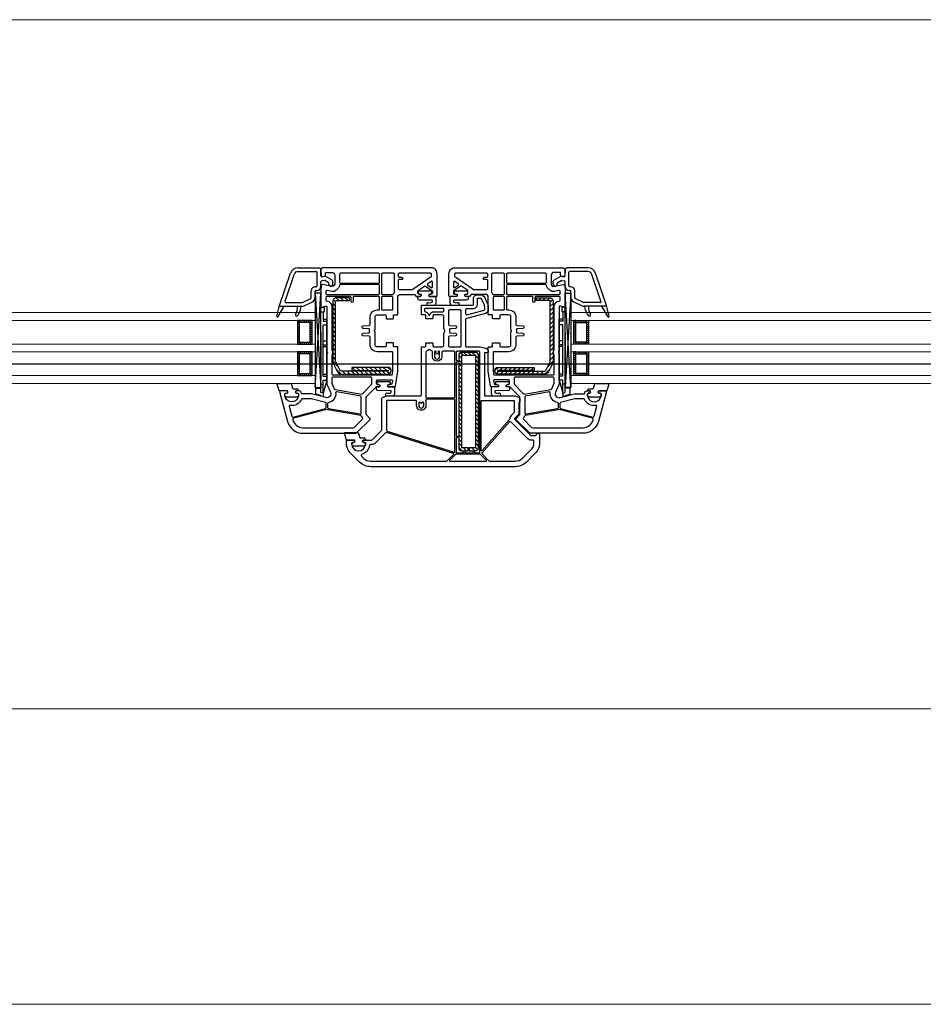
# Model space of a CAD drawing. Header units: millimetres. Extents: x 53645 to 137188, y 78097 to 135542.
# Tile 239 of 256: x 115754 to 116213, y 122496 to 122996. Entities that reach past the tile are written whole.
import ezdxf

# ---------------------------------------------------------------- set-up
doc = ezdxf.new("R2010")
doc.units = ezdxf.units.MM
doc.linetypes.add('CONTI', pattern=[0])
doc.linetypes.add('GOST2.303 5', pattern=[24, 20, -1.5, 1, -1.5])
for name, color, linetype in [('axis_dim', 40, 'CONTI'), ('GASKET', 5, 'Continuous'), ('PVC', 7, 'Continuous'), ('STEEL', 5, 'Continuous')]:
    doc.layers.add(name, color=color, linetype=linetype)
doc.layers.add('doors_windows', color=4, linetype='Continuous', lineweight=5)
doc.layers.add('stair1', color=7, linetype='Continuous', lineweight=15)

# ---------------------------------------------------------------- blocks, each defined once
blk = doc.blocks.new('*U35')
at = {"color": 1, "linetype": 'Continuous'}
for p, q in [((641, -44.14), (638.44, -44.82)), ((638.44, -44.82), (638.44, -47.87)), ((642.2, -43.52), (641, -43.85)), ((641, -43.85), (641, -44.14)), ((642.2, -45.39), (642.2, -43.52)), ((763.8, -45.39), (763.8, -43.52)), ((763.8, -43.52), (765, -43.85)), ((765, -43.85), (765, -44.14)), ((765, -44.14), (767.56, -44.82)), ((767.56, -44.82), (767.56, -47.87)), ((638.44, -47.87), (641, -47.87)), ((642.2, -45.37), (641, -45.65)), ((641, -45.65), (641, -88.61)), ((641, -49.97), (642.2, -49.97)), ((644, -51.97), (642.2, -45.37)), ((642.2, -45.37), (642.2, -51.97)), ((642.2, -45.65), (642.2, -51.97)), ((762, -51.97), (763.8, -45.37)), ((763.8, -45.37), (765, -45.65)), ((763.8, -45.37), (763.8, -51.97)), ((763.8, -45.65), (763.8, -51.97)), ((765, -49.97), (763.8, -49.97)), ((765, -45.65), (765, -88.61)), ((767.56, -47.87), (765, -47.87)), ((641, -76.2), (641, -52)), ((642.2, -51.97), (644, -51.97)), ((642.2, -53.97), (642.2, -79.97)), ((642.2, -53.97), (644, -53.97)), ((642.2, -53.97), (642.2, -54.57)), ((642.2, -54.97), (644, -54.97)), ((644, -51.97), (644, -82.97)), ((763.8, -51.97), (762, -51.97)), ((762, -51.97), (762, -82.97)), ((763.8, -53.97), (762, -53.97)), ((763.8, -54.97), (762, -54.97)), ((763.8, -53.97), (763.8, -54.57)), ((763.8, -53.97), (763.8, -79.97)), ((765, -76.2), (765, -52)), ((642.2, -68.97), (644, -68.97)), ((642.2, -69.97), (644, -69.97)), ((763.8, -68.97), (762, -68.97)), ((763.8, -69.97), (762, -69.97)), ((642.2, -71.97), (644, -71.97)), ((763.8, -71.97), (762, -71.97)), ((642.2, -79.97), (644, -79.97)), ((763.8, -79.97), (762, -79.97)), ((642.2, -86.67), (642.2, -81.97)), ((642.2, -81.97), (644, -81.97)), ((642.2, -82.97), (644, -82.97)), ((763.8, -81.97), (762, -81.97)), ((763.8, -82.97), (762, -82.97)), ((763.8, -86.67), (763.8, -81.97)), ((641, -86.67), (642.7, -86.67)), ((641, -88.61), (642.7, -89.07)), ((642.7, -89.07), (642.7, -86.67)), ((765, -86.67), (763.3, -86.67)), ((763.3, -89.07), (763.3, -86.67)), ((765, -88.61), (763.3, -89.07))]:
    blk.add_line(p, q, dxfattribs=at)
at = {"color": 1, "linetype": 'Continuous', "lineweight": -3}
for p, q in [((638.02, -48.17), (641.01, -96.18)), ((638.02, -96.18), (641.01, -48.17)), ((767.98, -48.17), (764.99, -96.18)), ((767.98, -96.18), (764.99, -48.17))]:
    blk.add_line(p, q, dxfattribs=at)
at = {"color": 5}
for p, q in [((630.04, -55.28), (630.04, -54.28)), ((630.54, -55.28), (630.54, -54.28)), ((631.54, -55.28), (631.54, -54.28)), ((632.54, -55.28), (632.54, -54.28)), ((633.54, -55.28), (633.54, -54.28)), ((634.54, -55.28), (634.54, -54.28)), ((635.54, -55.28), (635.54, -54.28)), ((770.48, -55.28), (770.48, -54.28)), ((771.48, -55.28), (771.48, -54.28)), ((772.48, -55.28), (772.48, -54.28)), ((773.48, -55.28), (773.48, -54.28)), ((774.48, -55.28), (774.48, -54.28)), ((775.48, -55.28), (775.48, -54.28)), ((775.98, -55.28), (775.98, -54.28)), ((630.04, -55.28), (629.04, -55.28)), ((630.04, -56.28), (629.04, -56.28)), ((630.04, -57.28), (629.04, -57.28)), ((630.04, -58.28), (629.04, -58.28)), ((630.04, -59.28), (629.04, -59.28)), ((635.54, -55.28), (636.54, -55.28)), ((635.54, -56.28), (636.54, -56.28)), ((635.54, -57.28), (636.54, -57.28)), ((635.54, -58.28), (636.54, -58.28)), ((635.54, -59.28), (636.54, -59.28)), ((770.48, -55.28), (769.48, -55.28)), ((770.48, -56.28), (769.48, -56.28)), ((770.48, -57.28), (769.48, -57.28)), ((770.48, -58.28), (769.48, -58.28)), ((770.48, -59.28), (769.48, -59.28)), ((775.98, -55.28), (776.98, -55.28)), ((775.98, -56.28), (776.98, -56.28)), ((775.98, -57.28), (776.98, -57.28)), ((775.98, -58.28), (776.98, -58.28)), ((775.98, -59.28), (776.98, -59.28)), ((630.04, -60.28), (629.04, -60.28)), ((630.04, -61.28), (629.04, -61.28)), ((630.04, -62.28), (629.04, -62.28)), ((630.04, -63.28), (629.04, -63.28)), ((630.04, -64.28), (629.04, -64.28)), ((635.54, -60.28), (636.54, -60.28)), ((635.54, -61.28), (636.54, -61.28)), ((635.54, -62.28), (636.54, -62.28)), ((635.54, -63.28), (636.54, -63.28)), ((635.54, -64.28), (636.54, -64.28)), ((770.48, -60.28), (769.48, -60.28)), ((770.48, -61.28), (769.48, -61.28)), ((770.48, -62.28), (769.48, -62.28)), ((770.48, -63.28), (769.48, -63.28)), ((770.48, -64.28), (769.48, -64.28)), ((775.98, -60.28), (776.98, -60.28)), ((775.98, -61.28), (776.98, -61.28)), ((775.98, -62.28), (776.98, -62.28)), ((775.98, -63.28), (776.98, -63.28)), ((775.98, -64.28), (776.98, -64.28)), ((630.04, -65.28), (629.04, -65.28)), ((630.04, -65.28), (629.04, -65.28)), ((630.04, -66.28), (629.04, -66.28)), ((630.04, -65.28), (630.04, -66.28)), ((630.54, -66.28), (630.54, -65.28)), ((631.54, -66.28), (631.54, -65.28)), ((632.54, -66.28), (632.54, -65.28)), ((633.54, -66.28), (633.54, -65.28)), ((634.54, -66.28), (634.54, -65.28)), ((635.54, -65.28), (636.54, -65.28)), ((635.54, -65.28), (636.54, -65.28)), ((635.54, -65.28), (635.54, -66.28)), ((635.54, -66.28), (636.54, -66.28)), ((770.48, -65.28), (769.48, -65.28)), ((770.48, -65.28), (769.48, -65.28)), ((770.48, -66.28), (769.48, -66.28)), ((770.48, -65.28), (770.48, -66.28)), ((771.48, -66.28), (771.48, -65.28)), ((772.48, -66.28), (772.48, -65.28)), ((773.48, -66.28), (773.48, -65.28)), ((774.48, -66.28), (774.48, -65.28)), ((775.48, -66.28), (775.48, -65.28)), ((775.98, -65.28), (776.98, -65.28)), ((775.98, -65.28), (776.98, -65.28)), ((775.98, -65.28), (775.98, -66.28)), ((775.98, -66.28), (776.98, -66.28)), ((630.04, -71.28), (629.04, -71.28)), ((630.04, -72.28), (629.04, -72.28)), ((630.04, -73.28), (629.04, -73.28)), ((630.04, -74.28), (629.04, -74.28)), ((630.04, -71.28), (630.04, -70.28)), ((630.54, -71.28), (630.54, -70.28)), ((631.54, -71.28), (631.54, -70.28)), ((632.54, -71.28), (632.54, -70.28)), ((633.54, -71.28), (633.54, -70.28)), ((634.54, -71.28), (634.54, -70.28)), ((635.54, -71.28), (635.54, -70.28)), ((635.54, -71.28), (636.54, -71.28)), ((635.54, -72.28), (636.54, -72.28)), ((635.54, -73.28), (636.54, -73.28)), ((635.54, -74.28), (636.54, -74.28)), ((770.48, -71.28), (769.48, -71.28)), ((770.48, -72.28), (769.48, -72.28)), ((770.48, -73.28), (769.48, -73.28)), ((770.48, -74.28), (769.48, -74.28)), ((770.48, -71.28), (770.48, -70.28)), ((771.48, -71.28), (771.48, -70.28)), ((772.48, -71.28), (772.48, -70.28)), ((773.48, -71.28), (773.48, -70.28)), ((774.48, -71.28), (774.48, -70.28)), ((775.48, -71.28), (775.48, -70.28)), ((775.98, -71.28), (775.98, -70.28)), ((775.98, -71.28), (776.98, -71.28)), ((775.98, -72.28), (776.98, -72.28)), ((775.98, -73.28), (776.98, -73.28)), ((775.98, -74.28), (776.98, -74.28)), ((630.04, -75.28), (629.04, -75.28)), ((630.04, -76.28), (629.04, -76.28)), ((630.04, -77.28), (629.04, -77.28)), ((630.04, -78.28), (629.04, -78.28)), ((630.04, -79.28), (629.04, -79.28)), ((635.54, -75.28), (636.54, -75.28)), ((635.54, -76.28), (636.54, -76.28)), ((635.54, -77.28), (636.54, -77.28)), ((635.54, -78.28), (636.54, -78.28)), ((635.54, -79.28), (636.54, -79.28)), ((770.48, -75.28), (769.48, -75.28)), ((770.48, -76.28), (769.48, -76.28)), ((770.48, -77.28), (769.48, -77.28)), ((770.48, -78.28), (769.48, -78.28)), ((770.48, -79.28), (769.48, -79.28)), ((775.98, -75.28), (776.98, -75.28)), ((775.98, -76.28), (776.98, -76.28)), ((775.98, -77.28), (776.98, -77.28)), ((775.98, -78.28), (776.98, -78.28)), ((775.98, -79.28), (776.98, -79.28)), ((630.04, -80.28), (629.04, -80.28)), ((630.04, -81.28), (629.04, -81.28)), ((630.04, -81.28), (629.04, -81.28)), ((630.04, -82.28), (629.04, -82.28)), ((630.04, -81.28), (630.04, -82.28)), ((630.54, -82.28), (630.54, -81.28)), ((631.54, -82.28), (631.54, -81.28)), ((632.54, -82.28), (632.54, -81.28)), ((633.54, -82.28), (633.54, -81.28)), ((634.54, -82.28), (634.54, -81.28)), ((635.54, -80.28), (636.54, -80.28)), ((635.54, -81.28), (636.54, -81.28)), ((635.54, -81.28), (636.54, -81.28)), ((635.54, -81.28), (635.54, -82.28)), ((635.54, -82.28), (636.54, -82.28)), ((770.48, -80.28), (769.48, -80.28)), ((770.48, -81.28), (769.48, -81.28)), ((770.48, -81.28), (769.48, -81.28)), ((770.48, -82.28), (769.48, -82.28)), ((770.48, -81.28), (770.48, -82.28)), ((771.48, -82.28), (771.48, -81.28)), ((772.48, -82.28), (772.48, -81.28)), ((773.48, -82.28), (773.48, -81.28)), ((774.48, -82.28), (774.48, -81.28)), ((775.48, -82.28), (775.48, -81.28)), ((775.98, -80.28), (776.98, -80.28)), ((775.98, -81.28), (776.98, -81.28)), ((775.98, -81.28), (776.98, -81.28)), ((775.98, -81.28), (775.98, -82.28)), ((775.98, -82.28), (776.98, -82.28))]:
    blk.add_line(p, q, dxfattribs=at)
at = {"color": 1, "linetype": 'Continuous', "lineweight": -3}
for points in [[(638.02, -50.18), (638.02, -48.17), (641.01, -48.17), (641.01, -96.18), (638.02, -96.18)], [(767.98, -50.18), (767.98, -48.17), (764.99, -48.17), (764.99, -96.18), (767.98, -96.18)]]:
    blk.add_lwpolyline(points, close=True, dxfattribs=at)
at = {"color": 5}
for points in [[(636.54, -66.28), (629.04, -66.28), (629.04, -54.28), (636.54, -54.28)], [(769.48, -66.28), (776.98, -66.28), (776.98, -54.28), (769.48, -54.28)], [(635.54, -65.28), (630.04, -65.28), (630.04, -55.28), (635.54, -55.28)], [(770.48, -65.28), (775.98, -65.28), (775.98, -55.28), (770.48, -55.28)], [(636.54, -82.28), (629.04, -82.28), (629.04, -70.28), (636.54, -70.28)], [(635.54, -81.28), (630.04, -81.28), (630.04, -71.28), (635.54, -71.28)], [(769.48, -82.28), (776.98, -82.28), (776.98, -70.28), (769.48, -70.28)], [(770.48, -81.28), (775.98, -81.28), (775.98, -71.28), (770.48, -71.28)]]:
    blk.add_lwpolyline(points, close=True, dxfattribs=at)
at = {"layer": 'doors_windows', "color": 5}
for points in [[(100, -50.28), (638.02, -50.28), (638.02, -54.28), (100, -54.28)], [(768, -50.28), (1900.04, -50.28), (1900.04, -54.28), (768, -54.28)], [(100, -66.28), (638.02, -66.28), (638.02, -70.28), (100, -70.28)], [(768, -66.28), (1900.04, -66.28), (1900.04, -70.28), (768, -70.28)], [(100, -82.28), (638.02, -82.28), (638.02, -86.28), (100, -86.28)], [(768, -82.28), (1900.04, -82.28), (1900.04, -86.28), (768, -86.28)]]:
    blk.add_lwpolyline(points, close=True, dxfattribs=at)
at = {"layer": 'GASKET'}
for p, q in [((618.57, -84.5), (620.01, -89.88)), ((619.3, -84.2), (622.3, -89.5)), ((786.69, -84.2), (783.7, -89.5)), ((787.43, -84.5), (785.99, -89.88)), ((630.55, -87.48), (630.91, -89.5)), ((775.45, -87.48), (775.09, -89.5))]:
    blk.add_line(p, q, dxfattribs=at)
at = {"layer": 'GASKET', "color": 5, "linetype": 'Continuous'}
for points in [[(743.14, -22.66, -0.414214), (742.44, -21.96), (742.44, -21.86, -0.414214), (742.74, -21.56), (743.59, -21.56), (743.76, -21.26, 0.57735), (743.24, -20.36), (742.79, -20.36, -0.414214), (742.29, -19.86), (742.29, -19.56, -0.020024), (742.3, -19.28, -0.390947), (743.3, -18.36), (748.28, -18.36, -0.390947), (749.28, -19.28), (749.29, -19.56), (749.29, -19.86, -0.414214), (748.79, -20.36), (748.34, -20.36, 0.57735), (747.82, -21.26), (748, -21.56), (752.04, -21.56), (753.06, -24.95, -0.502334), (752.77, -25.33), (746.01, -25.33), (745.28, -22.9, 0.349418), (744.98, -22.66)], [(626.91, -47.61, 0.349418), (626.62, -47.85), (625.89, -50.28), (619.13, -50.28, -0.502334), (618.84, -49.9), (619.86, -46.51), (623.9, -46.51), (624.08, -46.21, 0.57735), (623.56, -45.31), (623.11, -45.31, -0.414214), (622.61, -44.81), (622.61, -44.51), (622.62, -44.23, -0.390947), (623.62, -43.31), (628.6, -43.31, -0.390947), (629.6, -44.23, -0.020024), (629.61, -44.51), (629.61, -44.81, -0.414214), (629.11, -45.31), (628.66, -45.31, 0.57735), (628.14, -46.21), (628.31, -46.51), (629.16, -46.51, -0.414214), (629.46, -46.81), (629.46, -46.91, -0.414214), (628.76, -47.61)], [(675.43, -49.68, -0.57735), (674.91, -48.78), (675.08, -48.48), (678.22, -48.48, 0.414214), (678.52, -48.18), (678.52, -45.19, 0.414214), (677.32, -43.99), (674.23, -43.99, 1.241435), (674.68, -45.16, -0.169782), (674.87, -45.11), (675.84, -45.19, -0.363714), (676.56, -45.92), (676.59, -46.24, -0.433601), (676.2, -46.68), (669.99, -46.81, 0.407864), (669.01, -47.81), (669.01, -48.28, 0.414214), (669.21, -48.48), (670.67, -48.48), (670.85, -48.78, -0.57735), (670.33, -49.68), (669.88, -49.68, 0.414214), (669.38, -50.18, 0.054959), (669.46, -50.94, 0.351258), (669.66, -51.1), (676.1, -51.1, 0.351258), (676.29, -50.94, 0.054959), (676.38, -50.18, 0.414214), (675.88, -49.68)], [(730.12, -49.68, 0.414214), (729.62, -50.18, 0.054959), (729.71, -50.94, 0.351258), (729.9, -51.1), (736.34, -51.1, 0.351258), (736.54, -50.94, 0.054959), (736.62, -50.18, 0.414214), (736.12, -49.68), (735.67, -49.68, -0.57735), (735.15, -48.78), (735.33, -48.48), (736.79, -48.48, 0.414214), (736.99, -48.28), (736.99, -47.81, 0.407864), (736.01, -46.81), (729.8, -46.68, -0.433601), (729.41, -46.24), (729.44, -45.92, -0.363714), (730.16, -45.19), (731.13, -45.11, -0.169782), (731.32, -45.16, 1.241435), (731.77, -43.99), (728.68, -43.99, 0.414214), (727.48, -45.19), (727.48, -48.18, 0.414214), (727.78, -48.48), (730.92, -48.48), (731.09, -48.78, -0.57735), (730.57, -49.68)], [(777.24, -47.61, -0.414214), (776.54, -46.91), (776.54, -46.81, -0.414214), (776.84, -46.51), (777.69, -46.51), (777.86, -46.21, 0.57735), (777.34, -45.31), (776.89, -45.31, -0.414214), (776.39, -44.81), (776.39, -44.51, -0.020024), (776.4, -44.23, -0.390947), (777.4, -43.31), (782.38, -43.31, -0.390947), (783.38, -44.23), (783.39, -44.51), (783.39, -44.81, -0.414214), (782.89, -45.31), (782.44, -45.31, 0.57735), (781.92, -46.21), (782.1, -46.51), (786.14, -46.51), (787.16, -49.9, -0.502334), (786.87, -50.28), (780.11, -50.28), (779.38, -47.85, 0.349418), (779.08, -47.61)], [(696.41, -95.68, -0.57735), (695.9, -94.78), (696.07, -94.48), (699.2, -94.48, 0.414214), (699.5, -94.18), (699.5, -91.19, 0.414214), (698.3, -89.99), (695.21, -89.99, 1.241435), (695.67, -91.16, -0.169782), (695.86, -91.11), (696.82, -91.19, -0.363714), (697.55, -91.92), (697.58, -92.24, -0.433601), (697.19, -92.68), (690.98, -92.81, 0.407864), (690, -93.81), (690, -94.28, 0.414214), (690.2, -94.48), (691.66, -94.48), (691.83, -94.78, -0.57735), (691.31, -95.68), (690.86, -95.68, 0.414214), (690.36, -96.18, 0.054959), (690.45, -96.94, 0.351258), (690.64, -97.1), (697.09, -97.1, 0.351258), (697.28, -96.94, 0.054959), (697.36, -96.18, 0.414214), (696.86, -95.68)], [(709.13, -95.68, 0.414214), (708.63, -96.18, 0.054959), (708.72, -96.94, 0.351258), (708.91, -97.1), (715.36, -97.1, 0.351258), (715.55, -96.94, 0.054959), (715.63, -96.18, 0.414214), (715.13, -95.68), (714.68, -95.68, -0.57735), (714.16, -94.78), (714.34, -94.48), (715.8, -94.48, 0.414214), (716, -94.28), (716, -93.81, 0.407864), (715.02, -92.81), (708.81, -92.68, -0.433601), (708.42, -92.24), (708.45, -91.92, -0.363714), (709.18, -91.19), (710.14, -91.11, -0.169782), (710.33, -91.16, 1.241435), (710.79, -89.99), (707.7, -89.99, 0.414214), (706.5, -91.19), (706.5, -94.18, 0.414214), (706.8, -94.48), (709.93, -94.48), (710.1, -94.78, -0.57735), (709.58, -95.68)]]:
    blk.add_lwpolyline(points, format="xyb", close=True, dxfattribs=at)
at = {"layer": 'GASKET'}
for centre, radius, start, end in [((618.96, -84.4), 0.4, 29.4867, 195), ((628.6, -85.1), 0.6, 47.514, 209.42), ((625.63, -88.34), 5, 10, 47.514), ((780.37, -88.34), 5, 132.486, 170), ((777.4, -85.1), 0.6, 330.58, 132.486), ((787.04, -84.4), 0.4, 345, 150.5133), ((621.11, -89.32), 8, 0, 29.42), ((784.89, -89.32), 8, 150.58, 180)]:
    blk.add_arc(centre, radius, start, end, dxfattribs=at)
at = {"layer": 'PVC'}
for p, q in [((620, -89.8), (620, -89.8)), ((620.02, -89.9), (625.58, -106.29)), ((620.3, -89.5), (631.45, -89.5)), ((629.11, -89.32), (629.11, -89.5)), ((632.5, -89.74), (636.65, -91.76)), ((773.5, -89.74), (769.35, -91.76)), ((785.7, -89.5), (774.55, -89.5)), ((776.89, -89.32), (776.89, -89.5)), ((785.98, -89.9), (780.42, -106.29)), ((786, -89.8), (786, -89.8)), ((622.76, -92.06), (627.38, -105.68)), ((623.23, -91.4), (631.45, -91.4)), ((631.67, -91.45), (635.82, -93.47)), ((636.1, -93.92), (636.1, -97.3)), ((638, -93.92), (638, -97)), ((768, -93.92), (768, -97)), ((769.9, -93.92), (769.9, -97.3)), ((774.33, -91.45), (770.18, -93.47)), ((782.77, -91.4), (774.55, -91.4)), ((783.24, -92.06), (778.62, -105.68)), ((638.2, -99.4), (638.6, -99.4)), ((638.5, -97.5), (638.9, -97.5)), ((639.1, -99.9), (639.1, -106.6)), ((641, -99.6), (641, -101.91)), ((765, -99.6), (765, -101.91)), ((766.9, -99.9), (766.9, -106.6)), ((767.5, -97.5), (767.1, -97.5)), ((767.8, -99.4), (767.4, -99.4)), ((641, -104.96), (641, -108.25)), ((642.65, -102.62), (641.41, -102.4)), ((643.2, -104.75), (641.59, -104.47)), ((644.75, -101.55), (642.99, -102.56)), ((646.75, -102.7), (643.2, -104.75)), ((645, -100.65), (645, -101.11)), ((647, -100.65), (647, -102.27)), ((759, -100.65), (759, -102.27)), ((759.25, -102.7), (762.8, -104.75)), ((761, -100.65), (761, -101.11)), ((761.25, -101.55), (763.01, -102.56)), ((762.8, -104.75), (764.41, -104.47)), ((763.35, -102.62), (764.59, -102.4)), ((765, -104.96), (765, -108.25)), ((629.28, -107.1), (638.6, -107.1)), ((629.37, -109), (640.25, -109)), ((640.25, -109), (641, -108.25)), ((765.75, -109), (765, -108.25)), ((776.63, -109), (765.75, -109)), ((776.72, -107.1), (767.4, -107.1))]:
    blk.add_line(p, q, dxfattribs=at)
at = {"layer": 'PVC', "linetype": 'Continuous', "lineweight": -3}
for points in [[(714, -44.5), (714, -68.6, -0.414214), (713.7, -68.9), (712.1, -68.9, 0.414214), (711.8, -69.2), (711.8, -70.6, -0.414214), (711.5, -70.9), (708.4, -70.9, -0.414214), (708.1, -70.6), (708.1, -69.4, 0.414214), (707.6, -68.9), (703.5, -68.9, 0.414214), (702.5, -69.9), (702.5, -75.88, -0.213422), (702.33, -76.25, 0.447214), (702.33, -77.75, -0.213422), (702.5, -78.12), (702.5, -84.1, 0.414214), (703.5, -85.1), (707.6, -85.1, 0.414214), (708.1, -84.6), (708.1, -83.4, -0.414214), (708.4, -83.1), (711.5, -83.1, -0.414214), (711.8, -83.4), (711.8, -84.8, 0.414214), (712.1, -85.1), (713.7, -85.1, -0.414214), (714, -85.4), (714, -89.5, -0.414214), (713.5, -90), (688, -90, 0.414214), (687.5, -90.5), (687.5, -93.3, -0.414214), (685.5, -95.3), (683.77, -95.3, -0.290275), (681.96, -94.15), (680.19, -90.41, -0.110636), (680, -89.55), (680, -87.72, -0.339454), (681.48, -85.78), (691.13, -83.2, 0.339454), (691.5, -82.72), (691.5, -69.4, 0.414214), (691, -68.9), (684.04, -68.9), (681.48, -68.22, -0.339454), (680, -66.28), (680, -66.2, -0.414214), (680.3, -65.9), (681.5, -65.9, 0.414214), (682, -65.4), (682, -44.5, 0.414214), (681.5, -44), (666.6, -44, -0.095415), (666.41, -43.96), (664.31, -43.13, -0.306678), (664, -42.66), (664, -41, -0.414214), (664.5, -40.5), (664.5, -34.83, -0.198912), (664.65, -34.48), (666.63, -32.49, 0.414214), (666.63, -32.07), (658.51, -23.95, 0.198912), (658.16, -23.8), (656, -23.8, 0.402551), (655.5, -24.28, -0.980206), (654, -24.25), (654, -19.49, -0.198912), (655.76, -15.24), (660.66, -10.34, -0.198912), (666.31, -8), (739.69, -8, -0.198912), (745.34, -10.34), (750.24, -15.24, -0.198912), (752, -19.49), (752, -21.2, -0.416494), (751.7, -21.5), (748.05, -21.5), (747.88, -21.2, -0.57735), (748.4, -20.3), (748.85, -20.3, 0.414214), (749.35, -19.8), (749.35, -19.5, 1), (742.35, -19.5), (742.35, -19.8, 0.414214), (742.85, -20.3), (743.3, -20.3, -0.57735), (743.82, -21.2), (743.65, -21.5), (739.41, -21.5, 0.198912), (739.05, -21.65), (734.15, -26.55, 0.198912), (734, -26.91), (734, -42.66, -0.306678), (733.69, -43.13), (731.59, -43.96, -0.095415), (731.4, -44), (714.5, -44, 0.414214)], [(683.34, -14.91, 0.397391), (683.33, -14.63), (679.65, -10.95, 0.198912), (679.3, -10.8), (666.31, -10.8, 0.198912), (662.64, -12.32), (657.74, -17.22, 0.198912), (656.8, -19.49), (656.8, -21, 0.414214), (657.3, -21.5), (658.16, -21.5, -0.198912), (660.14, -22.32), (668.26, -30.44, -0.032912), (668.48, -30.7, 0.470834), (669.25, -30.73)], [(699.59, -11.31, 0.668179), (699.38, -10.8), (681.22, -10.8, 0.668179), (681.01, -11.31), (684.04, -14.34, 0.198912), (684.18, -14.4), (696.42, -14.4, 0.198912), (696.56, -14.34)], [(744.24, -14.24, 0.565751), (744.45, -13.41), (743.36, -12.32, 0.198912), (739.69, -10.8), (701.3, -10.8, 0.198912), (700.95, -10.95), (697.54, -14.36, 0.563357), (697.62, -14.69), (731.69, -25.38, 0.279298), (732.19, -25.25), (737.42, -20.02, -0.199351), (739.41, -19.2), (739.9, -19.2, 0.375565), (740.4, -18.77, -0.293055)], [(669.14, -31.9), (683.25, -16.06, -0.689277), (683.6, -16.19), (683.6, -41.2, -0.414214), (683.1, -41.7), (667.3, -41.7, -0.414214), (666.8, -41.2), (666.8, -35.78, -0.198912), (666.95, -35.43), (668.26, -34.12, 0.202838), (669.02, -32.24, -0.187842)], [(696.3, -23.95, 0.414214), (695.8, -23.45), (695.65, -23.45, -1), (695.65, -22.75), (695.8, -22.75, 0.414214), (696.3, -22.25), (696.3, -15.3, 0.414214), (696.1, -15.1), (692.8, -15.1, -1), (691.8, -15.1), (687.8, -15.1, -1), (686.8, -15.1), (684.5, -15.1, 0.414214), (684.3, -15.3), (684.3, -66.1, 0.414214), (684.8, -66.6), (695.8, -66.6, 0.414214), (696.3, -66.1), (696.3, -62.45, 0.414214), (695.8, -61.95), (695.65, -61.95, -1), (695.65, -61.25), (695.8, -61.25, 0.414214), (696.3, -60.75)], [(697, -15.5), (697, -41.8, 0.414214), (697.5, -42.3), (711.2, -42.3, 0.414214), (711.7, -41.8), (711.7, -39, -1.000403), (716.4, -39), (716.4, -41.2, 0.414214), (716.9, -41.7), (731.2, -41.7, 0.414214), (731.7, -41.2), (731.7, -26.48, 0.327721), (731.35, -26), (697.26, -15.31, 0.506341)], [(641.75, -109), (641, -108.25), (641, -107.75), (641.18, -104.97, -0.446275), (641.77, -104.51), (642.89, -104.7, -0.36397), (643.3, -105.2), (643.3, -106.2, 0.414214), (643.8, -106.7), (646.5, -106.7, 0.414214), (648, -105.2), (648, -100.43), (647, -99.43), (641.78, -100.49, -0.454146), (641.18, -100.03), (641.01, -97.41, -0.016582), (641, -97.21), (641, -89.3, -0.493145), (641.38, -89.01), (643.37, -89.54, 0.493145), (644, -89.06), (644, -66.71, -0.201513), (644.15, -66.36, 0.420084), (644.15, -65.64, -0.201513), (644, -65.29), (644, -50), (645.83, -45.8, 0.628383), (643.48, -43.07), (636.27, -45), (631.5, -45, 0.414214), (631, -45.5, -0.414214), (630, -46.5), (628.35, -46.5), (628.18, -46.2, -0.57735), (628.7, -45.3), (629.13, -45.3, 0.38517), (629.63, -44.85, 1.105542), (622.67, -44.85, 0.38517), (623.16, -45.3), (623.6, -45.3, -0.57735), (624.12, -46.2), (623.95, -46.5), (620.3, -46.5, -0.493145), (620.01, -46.12), (624.08, -30.93, -0.339454), (631.81, -25), (658.59, -25, -0.198912), (659.29, -25.29), (665.85, -31.85, -0.414214), (665.85, -32.56), (664.15, -34.27, 0.198912), (664, -34.62), (664, -43.29, 0.198912), (664.15, -43.65), (668.85, -48.35, 0.198912), (669.21, -48.5), (670.65, -48.5), (670.82, -48.8, -0.57735), (670.3, -49.7), (669.8, -49.7, 0.414214), (669.3, -50.2), (669.3, -51.6, 0.414214), (669.8, -52.1), (676.79, -52.1, 0.455633), (677.28, -51.53), (677.09, -50.13, 0.373972), (676.59, -49.7), (675.4, -49.7, -0.57735), (674.88, -48.8), (675.05, -48.5), (678.44, -48.5, -0.373885), (678.94, -48.93), (680, -56.5), (680, -68.6, -0.414214), (679.7, -68.9), (678.1, -68.9, 0.414214), (677.8, -69.2), (677.8, -70.6, -0.414214), (677.5, -70.9), (674.4, -70.9, -0.414214), (674.1, -70.6), (674.1, -69.4, 0.414214), (673.6, -68.9), (669.5, -68.9, 0.414214), (668.5, -69.9), (668.5, -76.29, -0.201513), (668.35, -76.64, 0.420084), (668.35, -77.36, -0.201513), (668.5, -77.71), (668.5, -84.1, 0.414214), (669.5, -85.1), (673.6, -85.1, 0.414214), (674.1, -84.6), (674.1, -83.4, -0.414214), (674.4, -83.1), (677.5, -83.1, -0.414214), (677.8, -83.4), (677.8, -84.8, 0.414214), (678.1, -85.1), (679.7, -85.1, -0.414214), (680, -85.4), (680, -94, 0.414214), (681.5, -95.5), (688.5, -95.5, 0.414214), (689, -95, -0.414214), (689.5, -94.5), (691.65, -94.5), (691.82, -94.8, -0.57735), (691.3, -95.7), (690.8, -95.7, 0.414214), (690.3, -96.2), (690.3, -97.17, 0.244698), (690.51, -97.58), (693.56, -99.72, 0.315299), (694.14, -99.72), (697.49, -97.37, 0.244698), (697.7, -96.96), (697.7, -96.2, 0.414214), (697.2, -95.7), (696.4, -95.7, -0.57735), (695.88, -94.8), (696.05, -94.5), (699.7, -94.5, -0.414214), (700, -94.8), (700, -106, -0.414214), (697, -109)], [(661.27, -34, 0.274835), (661.66, -33.67, -0.088112), (662.16, -32.75, 0.382222), (662.12, -32.08), (658.13, -28.09, 0.198912), (657.43, -27.8), (631.81, -27.8, 0.339454), (626.79, -31.65), (626.71, -31.95, 0.414214), (627.06, -32.57), (643.22, -36.9, 0.109518), (644.52, -36.95)], [(764.25, -109), (765, -108.25), (765, -107.75), (764.81, -104.97, 0.446275), (764.23, -104.51), (763.11, -104.7, 0.36397), (762.7, -105.2), (762.7, -106.2, -0.414214), (762.2, -106.7), (759.5, -106.7, -0.414214), (758, -105.2), (758, -100.43), (759, -99.43), (764.22, -100.49, 0.454146), (764.82, -100.03), (764.99, -97.41, 0.016582), (765, -97.21), (765, -89.3, 0.493145), (764.62, -89.01), (762.63, -89.54, -0.493145), (762, -89.06), (762, -66.71, 0.201513), (761.85, -66.36, -0.420084), (761.85, -65.64, 0.201513), (762, -65.29), (762, -50), (760.17, -45.8, -0.628383), (762.52, -43.07), (769.73, -45), (774.5, -45, -0.414214), (775, -45.5, 0.414214), (776, -46.5), (777.65, -46.5), (777.82, -46.2, 0.57735), (777.3, -45.3), (776.86, -45.3, -0.38517), (776.37, -44.85, -1.105542), (783.33, -44.85, -0.38517), (782.83, -45.3), (782.4, -45.3, 0.57735), (781.88, -46.2), (782.05, -46.5), (785.7, -46.5, 0.493145), (785.99, -46.12), (781.92, -30.93, 0.339454), (774.19, -25), (747.41, -25, 0.198912), (746.71, -25.29), (740.15, -31.85, 0.414214), (740.15, -32.56), (741.85, -34.27, -0.198912), (742, -34.62), (742, -43.29, -0.198912), (741.85, -43.65), (737.15, -48.35, -0.198912), (736.79, -48.5), (735.35, -48.5), (735.18, -48.8, 0.57735), (735.7, -49.7), (736.2, -49.7, -0.414214), (736.7, -50.2), (736.7, -51.6, -0.414214), (736.2, -52.1), (729.21, -52.1, -0.455633), (728.72, -51.53), (728.91, -50.13, -0.373972), (729.41, -49.7), (730.6, -49.7, 0.57735), (731.12, -48.8), (730.95, -48.5), (727.56, -48.5, 0.373885), (727.06, -48.93), (726, -56.5), (726, -68.6, 0.414214), (726.3, -68.9), (727.9, -68.9, -0.414214), (728.2, -69.2), (728.2, -70.6, 0.414214), (728.5, -70.9), (731.6, -70.9, 0.414214), (731.9, -70.6), (731.9, -69.4, -0.414214), (732.4, -68.9), (736.5, -68.9, -0.414214), (737.5, -69.9), (737.5, -76.29, 0.201513), (737.65, -76.64, -0.420084), (737.65, -77.36, 0.201513), (737.5, -77.71), (737.5, -84.1, -0.414214), (736.5, -85.1), (732.4, -85.1, -0.414214), (731.9, -84.6), (731.9, -83.4, 0.414214), (731.6, -83.1), (728.5, -83.1, 0.414214), (728.2, -83.4), (728.2, -84.8, -0.414214), (727.9, -85.1), (726.3, -85.1, 0.414214), (726, -85.4), (726, -94, -0.414214), (724.5, -95.5), (717.5, -95.5, -0.414214), (717, -95, 0.414214), (716.5, -94.5), (714.35, -94.5), (714.18, -94.8, 0.57735), (714.7, -95.7), (715.2, -95.7, -0.414214), (715.7, -96.2), (715.7, -97.17, -0.244698), (715.49, -97.58), (712.44, -99.72, -0.315299), (711.86, -99.72), (708.51, -97.37, -0.244698), (708.3, -96.96), (708.3, -96.2, -0.414214), (708.8, -95.7), (709.6, -95.7, 0.57735), (710.12, -94.8), (709.95, -94.5), (706.3, -94.5, 0.414214), (706, -94.8), (706, -106, 0.414214), (709, -109)], [(761.48, -36.95, 0.109518), (762.78, -36.9), (778.94, -32.57, 0.414214), (779.29, -31.95), (779.21, -31.65, 0.339454), (774.19, -27.8), (748.57, -27.8, 0.198912), (747.87, -28.09), (743.88, -32.08, 0.382222), (743.84, -32.75, -0.088112), (744.34, -33.67, 0.274835), (744.73, -34)], [(635.88, -42.5, 0.065543), (636.01, -42.48), (643.28, -40.53, 0.339454), (643.65, -40.05), (643.65, -38.12, 0.339454), (643.28, -37.64), (626.88, -33.24, 0.414214), (626.27, -33.6), (624.9, -38.7, 0.546119), (625.24, -39.08, -0.339137), (631.15, -42.21, 0.293253), (631.6, -42.5)], [(661.09, -43.89, 0.36397), (661.5, -43.39), (661.5, -35.27, 0.466308), (660.91, -34.77), (644.76, -37.62, 0.36397), (644.35, -38.12), (644.35, -40.07, 0.365019), (644.76, -40.57, -0.394481), (648.48, -45.46, 0.498043), (649.06, -46.01)], [(756.94, -46.01, 0.498043), (757.52, -45.46, -0.394481), (761.23, -40.57, 0.365019), (761.65, -40.07), (761.65, -38.12, 0.36397), (761.24, -37.62), (745.09, -34.77, 0.466308), (744.5, -35.27), (744.5, -43.39, 0.36397), (744.91, -43.89)], [(774.4, -42.5, 0.293253), (774.85, -42.21, -0.339137), (780.76, -39.08, 0.546119), (781.1, -38.7), (779.73, -33.6, 0.414214), (779.12, -33.24), (762.72, -37.64, 0.339454), (762.35, -38.12), (762.35, -40.05, 0.339454), (762.72, -40.53), (769.99, -42.48, 0.065543), (770.12, -42.5)], [(712.8, -39), (712.8, -40.4, 0.414214), (713.1, -40.7), (713.36, -40.7, 0.298219), (713.64, -40.52, -0.654659), (714.46, -40.52, 0.298219), (714.74, -40.7), (715, -40.7, 0.414214), (715.3, -40.4), (715.3, -39, 1)], [(666.3, -53.5, 0.414214), (666.8, -53), (666.8, -50.04, 0.198912), (666.65, -49.69), (662.38, -45.41, -0.034736), (662.11, -45.1, 0.28183), (661.62, -44.91), (648.16, -47.28, 0.251284), (647.79, -47.58), (646.54, -50.43, 0.103244), (646.5, -50.63), (646.5, -53, 0.414214), (647, -53.5)], [(711.7, -43.5, 0.414214), (711.2, -43), (697.5, -43, 0.414214), (697, -43.5), (697, -66.1, 0.414214), (697.5, -66.6), (703.15, -66.6, 0.414214), (703.65, -66.1), (703.65, -63.9, -1), (708.35, -63.9), (708.35, -66.35, 0.304499), (708.66, -66.81, -0.095018), (709.54, -67.38, 0.41121), (710.25, -67.38, -0.125288), (711.34, -66.71, 0.330344), (711.7, -66.23)], [(759, -53.5, 0.414214), (759.5, -53), (759.5, -50.63, 0.103244), (759.46, -50.43), (758.21, -47.58, 0.251284), (757.84, -47.28), (744.38, -44.91, 0.28183), (743.89, -45.1, -0.034736), (743.62, -45.41), (739.35, -49.69, 0.198912), (739.2, -50.04), (739.2, -53, 0.414214), (739.7, -53.5)], [(670.2, -94.4, 0.414214), (670.7, -93.9), (670.7, -88.1, 0.414214), (670.2, -87.6), (669.5, -87.6, -0.414214), (666, -84.1), (666, -80.28, 0.39896), (665.53, -79.78), (662.47, -79.62, -0.39896), (662, -79.13), (662, -78.69, -0.39896), (662.47, -78.2), (665.27, -78.05, 0.442836), (665.74, -77.48, -0.074681), (665.74, -76.52, 0.442836), (665.27, -75.95), (662.47, -75.8, -0.39896), (662, -75.31), (662, -74.87, -0.39896), (662.47, -74.38), (665.53, -74.22, 0.39896), (666, -73.72), (666, -69.9, -0.414214), (669.5, -66.4), (677, -66.4, 0.414214), (677.5, -65.9), (677.5, -56.71, 0.034844), (677.5, -56.64), (677.27, -55.03, 0.373972), (676.77, -54.6), (647, -54.6, 0.414214), (646.5, -55.1), (646.5, -64.69, -0.229416), (646.5, -67.31), (646.5, -89.32, -0.387795), (643.95, -92.11, 0.387795), (643.5, -92.61), (643.5, -93.9, 0.414214), (644, -94.4), (655.8, -94.4, 0.414214), (656.3, -93.9), (656.3, -91.9, -1), (657.3, -91.9), (657.3, -93.9, 0.414214), (657.8, -94.4)], [(748.2, -94.4, 0.414214), (748.7, -93.9), (748.7, -91.9, -1), (749.7, -91.9), (749.7, -93.9, 0.414214), (750.2, -94.4), (762, -94.4, 0.414214), (762.5, -93.9), (762.5, -92.61, 0.387795), (762.04, -92.11, -0.387795), (759.5, -89.32), (759.5, -67.31, -0.229416), (759.5, -64.69), (759.5, -55.1, 0.414214), (759, -54.6), (729.23, -54.6, 0.373972), (728.73, -55.03), (728.5, -56.64, 0.034844), (728.5, -56.71), (728.5, -65.9, 0.414214), (729, -66.4), (736.5, -66.4, -0.414214), (740, -69.9), (740, -73.72, 0.39896), (740.47, -74.22), (743.53, -74.38, -0.39896), (744, -74.87), (744, -75.31, -0.39896), (743.53, -75.8), (740.73, -75.95, 0.442836), (740.26, -76.52, -0.074681), (740.26, -77.48, 0.442836), (740.73, -78.05), (743.53, -78.2, -0.39896), (744, -78.69), (744, -79.13, -0.39896), (743.53, -79.62), (740.47, -79.78, 0.39896), (740, -80.28), (740, -84.1, -0.414214), (736.5, -87.6), (735.8, -87.6, 0.414214), (735.3, -88.1), (735.3, -93.9, 0.414214), (735.8, -94.4)], [(707.25, -63.9, 1), (704.75, -63.9), (704.75, -66.3, 0.490314), (705.12, -66.59, 0.490314), (705.5, -66.3), (705.5, -65.65, -1), (706.5, -65.65), (706.5, -66.3, 0.490314), (706.87, -66.59, 0.490314), (707.25, -66.3)], [(700.2, -69.4, 0.414214), (699.7, -68.9), (694.3, -68.9, 0.414214), (693.8, -69.4), (693.8, -87.2, 0.414214), (694.3, -87.7), (699.7, -87.7, 0.414214), (700.2, -87.2), (700.2, -80.27, 0.39896), (699.73, -79.78), (696.67, -79.62, -0.39896), (696.2, -79.12), (696.2, -78.68, -0.39896), (696.67, -78.18), (699.27, -78.05, 0.448274), (699.74, -77.47, -0.083813), (699.74, -76.53, 0.448274), (699.27, -75.95), (696.67, -75.82, -0.39896), (696.2, -75.32), (696.2, -74.88, -0.39896), (696.67, -74.38), (699.73, -74.22, 0.39896), (700.2, -73.73)], [(712.4, -87.19, 0.389983), (711.94, -86.69, -0.342075), (710.23, -85.12, 0.81398), (709.64, -85.1, -0.345604), (707.6, -86.7), (703.5, -86.7, -0.040522), (703.08, -86.67, 0.462498), (702.5, -87.16), (702.5, -87.9, 0.414214), (703, -88.4), (711.9, -88.4, 0.414214), (712.4, -87.9)], [(677, -94.4, 0.414214), (677.5, -93.9), (677.5, -88.1, 0.414214), (677, -87.6), (672.3, -87.6, 0.414214), (671.8, -88.1), (671.8, -93.9, 0.414214), (672.3, -94.4)], [(691.5, -85.62, 0.493145), (690.87, -85.13), (682.17, -87.46, 0.339454), (681.8, -87.95), (681.8, -89.15, 0.110636), (681.99, -90), (683.51, -93.21, 0.290275), (683.96, -93.5), (685.2, -93.5, 0.414214), (685.7, -93), (685.7, -90.2, -0.414214), (687.7, -88.2), (691, -88.2, 0.414214), (691.5, -87.7)], [(733.7, -94.4, 0.414214), (734.2, -93.9), (734.2, -88.1, 0.414214), (733.7, -87.6), (729, -87.6, 0.414214), (728.5, -88.1), (728.5, -93.9, 0.414214), (729, -94.4)], [(670.2, -100.5, 0.414214), (670.7, -100), (670.7, -96, 0.414214), (670.2, -95.5), (644, -95.5, 0.414214), (643.5, -96), (643.5, -96.98, 0.4743), (644.1, -97.47), (646.5, -96.98, -0.251647), (648.77, -97.66), (649.77, -98.66, -0.161969), (650.47, -100.07, 0.372896), (650.97, -100.5)], [(677.9, -106.2, 0.414214), (678.4, -105.7), (678.4, -96.7, 0.162278), (678.3, -96.4, -0.045769), (677.92, -95.78, 0.284915), (677.47, -95.5), (672.3, -95.5, 0.414214), (671.8, -96), (671.8, -105.7, 0.414214), (672.3, -106.2)], [(696.7, -106.2, 0.414214), (697.2, -105.7), (697.2, -104.97, 0.244698), (696.99, -104.56), (687.75, -98.09, 0.153915), (687.47, -98), (681, -98, -0.01877), (680.74, -97.99, 0.436376), (680.2, -98.49), (680.2, -102.5, 0.414214), (680.7, -103), (682, -103, -0.414214), (682.5, -103.5), (682.5, -103.7, -0.414214), (682, -104.2), (680.7, -104.2, 0.414214), (680.2, -104.7), (680.2, -105.7, 0.414214), (680.7, -106.2)], [(696.91, -102.06, 0.606815), (697.7, -101.65), (697.7, -99.4, 0.606815), (696.91, -98.99), (695.31, -100.12, 0.520567), (695.31, -100.94)], [(710.69, -100.94, 0.520567), (710.69, -100.12), (709.09, -98.99, 0.606815), (708.3, -99.4), (708.3, -101.65, 0.606815), (709.09, -102.06)], [(725.3, -106.2, 0.414214), (725.8, -105.7), (725.8, -104.7, 0.414214), (725.3, -104.2), (724, -104.2, -0.414214), (723.5, -103.7), (723.5, -103.5, -0.414214), (724, -103), (725.3, -103, 0.414214), (725.8, -102.5), (725.8, -98.49, 0.436376), (725.26, -97.99, -0.01877), (725, -98), (718.53, -98, 0.153915), (718.25, -98.09), (709.01, -104.56, 0.244698), (708.8, -104.97), (708.8, -105.7, 0.414214), (709.3, -106.2)], [(733.7, -106.2, 0.414214), (734.2, -105.7), (734.2, -96, 0.414214), (733.7, -95.5), (728.53, -95.5, 0.284915), (728.08, -95.78, -0.045769), (727.7, -96.4, 0.162278), (727.6, -96.7), (727.6, -105.7, 0.414214), (728.1, -106.2)], [(755.03, -100.5, 0.372896), (755.52, -100.07, -0.161969), (756.23, -98.66), (757.23, -97.66, -0.251647), (759.5, -96.98), (761.9, -97.47, 0.4743), (762.5, -96.98), (762.5, -96, 0.414214), (762, -95.5), (735.8, -95.5, 0.414214), (735.3, -96), (735.3, -100, 0.414214), (735.8, -100.5)], [(670.2, -106.2, 0.414214), (670.7, -105.7), (670.7, -101.7, 0.414214), (670.2, -101.2), (651, -101.2, 0.414214), (650.5, -101.7), (650.5, -105.7, 0.414214), (651, -106.2)], [(755, -106.2, 0.414214), (755.5, -105.7), (755.5, -101.7, 0.414214), (755, -101.2), (735.8, -101.2, 0.414214), (735.3, -101.7), (735.3, -105.7, 0.414214), (735.8, -106.2)]]:
    blk.add_lwpolyline(points, format="xyb", close=True, dxfattribs=at)
at = {"layer": 'PVC'}
for centre, radius, start, end in [((620.3, -89.8), 0.3, 90, 198.7481), ((631.45, -91.9), 2.4, 64.0795, 90), ((774.55, -91.9), 2.4, 90, 115.9205), ((785.7, -89.8), 0.3, 341.2519, 90), ((623.23, -91.9), 0.5, 90, 198.7481), ((631.45, -91.9), 0.5, 64.0795, 90), ((635.6, -93.92), 0.5, 0, 64.0795), ((635.6, -93.92), 2.4, 0, 64.0795), ((770.4, -93.92), 2.4, 115.9205, 180), ((770.4, -93.92), 0.5, 115.9205, 180), ((774.55, -91.9), 0.5, 90, 115.9205), ((782.77, -91.9), 0.5, 341.2519, 90), ((638.2, -97.3), 2.1, 180, 270), ((638.5, -97), 0.5, 180, 270), ((638.6, -99.9), 0.5, 0, 90), ((638.9, -99.6), 2.1, 0, 90), ((646, -100.65), 1, 0, 180), ((760, -100.65), 1, 0, 180), ((767.1, -99.6), 2.1, 90, 180), ((767.4, -99.9), 0.5, 90, 180), ((767.5, -97), 0.5, 270, 0), ((767.8, -97.3), 2.1, 270, 0), ((641.5, -101.91), 0.5, 180, 260), ((641.5, -104.96), 0.5, 80, 180), ((642.74, -102.13), 0.5, 260, 300), ((644.5, -101.11), 0.5, 300, 0), ((646.5, -102.27), 0.5, 300, 0), ((759.5, -102.27), 0.5, 180, 240), ((761.5, -101.11), 0.5, 180, 240), ((763.26, -102.13), 0.5, 240, 280), ((764.5, -104.96), 0.5, 0, 100), ((764.5, -101.91), 0.5, 280, 0), ((629.37, -105), 4, 198.7481, 270), ((629.37, -105), 2.1, 198.7481, 270), ((638.6, -106.6), 0.5, 270, 0), ((767.4, -106.6), 0.5, 180, 270), ((776.63, -105), 2.1, 270, 341.2519), ((776.63, -105), 4, 270, 341.2519)]:
    blk.add_arc(centre, radius, start, end, dxfattribs=at)
at = {"layer": 'STEEL', "color": 5, "linetype": 'Continuous'}
for p, q in [((684.99, -18.38), (686.49, -19.88)), ((685.33, -16.6), (686.49, -17.76)), ((686.91, -16.06), (688.41, -17.56)), ((689.03, -16.06), (689.74, -16.77)), ((690.24, -17.27), (690.53, -17.56)), ((691.15, -16.06), (692.65, -17.56)), ((693.27, -16.06), (694.99, -17.78)), ((693.49, -18.4), (694.99, -19.9)), ((684.99, -20.51), (686.49, -22.01)), ((684.99, -22.63), (686.49, -24.13)), ((684.99, -24.75), (686.49, -26.25)), ((693.49, -20.52), (694.99, -22.02)), ((693.49, -22.64), (694.99, -24.14)), ((693.49, -24.76), (694.99, -26.26)), ((684.99, -26.87), (686.49, -28.37)), ((684.99, -28.99), (686.49, -30.49)), ((693.49, -26.88), (694.99, -28.38)), ((693.49, -29.01), (694.99, -30.51)), ((684.99, -31.11), (686.49, -32.61)), ((684.99, -33.23), (686.49, -34.73)), ((693.49, -31.13), (694.99, -32.63)), ((693.49, -33.25), (694.99, -34.75)), ((684.99, -35.35), (686.49, -36.85)), ((684.99, -37.48), (686.49, -38.98)), ((684.99, -39.6), (686.49, -41.1)), ((693.49, -35.37), (694.99, -36.87)), ((693.49, -37.49), (694.99, -38.99)), ((693.49, -39.61), (694.99, -41.11)), ((684.99, -41.72), (686.49, -43.22)), ((684.99, -43.84), (686.49, -45.34)), ((693.49, -41.73), (694.99, -43.23)), ((693.49, -43.85), (694.99, -45.35)), ((684.99, -45.96), (686.49, -47.46)), ((684.99, -48.08), (686.49, -49.58)), ((693.49, -45.98), (694.99, -47.48)), ((693.49, -48.1), (694.99, -49.6)), ((684.99, -50.2), (686.49, -51.7)), ((684.99, -52.32), (686.49, -53.82)), ((684.99, -54.45), (686.49, -55.95)), ((693.49, -50.22), (694.99, -51.72)), ((693.49, -52.34), (694.99, -53.84)), ((693.49, -54.46), (694.99, -55.96)), ((649.83, -58.68), (646.98, -61.53)), ((651.22, -55.03), (648.74, -57.51)), ((653.48, -55.03), (651.98, -56.53)), ((655.74, -55.03), (654.24, -56.53)), ((658.01, -55.03), (656.51, -56.53)), ((658.42, -56.87), (656.85, -58.45)), ((660.27, -55.03), (658.77, -56.53)), ((660.69, -56.87), (659.11, -58.45)), ((662.53, -55.03), (661.03, -56.53)), ((662.95, -56.87), (661.37, -58.45)), ((664.8, -55.03), (663.3, -56.53)), ((665.21, -56.87), (663.63, -58.45)), ((667.06, -55.03), (665.56, -56.53)), ((667.48, -56.87), (665.9, -58.45)), ((669.32, -55.03), (667.82, -56.53)), ((669.74, -56.87), (668.16, -58.45)), ((671.58, -55.03), (670.08, -56.53)), ((672, -56.87), (670.42, -58.45)), ((673.85, -55.03), (672.35, -56.53)), ((674.26, -56.87), (672.68, -58.45)), ((675.9, -55.24), (674.61, -56.53)), ((676.63, -56.78), (674.95, -58.45)), ((684.99, -56.57), (686.49, -58.07)), ((684.99, -58.69), (686.49, -60.19)), ((693.49, -56.58), (694.99, -58.08)), ((693.49, -58.7), (694.99, -60.2)), ((729.37, -56.78), (731.05, -58.45)), ((730.1, -55.24), (731.39, -56.53)), ((731.74, -56.87), (733.32, -58.45)), ((732.15, -55.03), (733.65, -56.53)), ((734, -56.87), (735.58, -58.45)), ((734.42, -55.03), (735.92, -56.53)), ((736.26, -56.87), (737.84, -58.45)), ((736.68, -55.03), (738.18, -56.53)), ((738.52, -56.87), (740.1, -58.45)), ((738.94, -55.03), (740.44, -56.53)), ((740.79, -56.87), (742.37, -58.45)), ((741.2, -55.03), (742.7, -56.53)), ((743.05, -56.87), (744.63, -58.45)), ((743.47, -55.03), (744.97, -56.53)), ((745.31, -56.87), (746.89, -58.45)), ((745.73, -55.03), (747.23, -56.53)), ((747.57, -56.87), (749.15, -58.45)), ((747.99, -55.03), (749.49, -56.53)), ((750.25, -55.03), (751.75, -56.53)), ((752.52, -55.03), (754.02, -56.53)), ((754.78, -55.03), (757.26, -57.51)), ((756.17, -58.68), (759.02, -61.53)), ((648.48, -62.3), (646.98, -63.8)), ((648.48, -64.56), (646.98, -66.06)), ((684.99, -60.81), (686.49, -62.31)), ((684.99, -62.93), (686.49, -64.43)), ((686.62, -64.56), (688.12, -66.06)), ((688.74, -64.56), (690.24, -66.06)), ((690.86, -64.56), (692.36, -66.06)), ((692.98, -64.56), (694.27, -65.84)), ((693.49, -60.82), (694.99, -62.32)), ((693.49, -62.95), (694.99, -64.45)), ((757.52, -62.3), (759.02, -63.8)), ((757.52, -64.56), (759.02, -66.06)), ((648.48, -66.82), (646.98, -68.32)), ((648.48, -69.08), (646.98, -70.58)), ((685.13, -65.2), (685.85, -65.91)), ((757.52, -66.82), (759.02, -68.32)), ((757.52, -69.08), (759.02, -70.58)), ((648.48, -71.35), (646.98, -72.85)), ((648.48, -73.61), (646.98, -75.11)), ((757.52, -71.35), (759.02, -72.85)), ((757.52, -73.61), (759.02, -75.11)), ((648.48, -75.87), (646.98, -77.37)), ((648.48, -78.13), (646.98, -79.63)), ((757.52, -75.87), (759.02, -77.37)), ((757.52, -78.13), (759.02, -79.63)), ((648.48, -80.4), (646.98, -81.9)), ((648.48, -82.66), (646.98, -84.16)), ((648.48, -84.92), (646.98, -86.42)), ((757.52, -80.4), (759.02, -81.9)), ((757.52, -82.66), (759.02, -84.16)), ((757.52, -84.92), (759.02, -86.42)), ((648.48, -87.19), (646.98, -88.69)), ((648.48, -89.45), (646.98, -90.95)), ((757.52, -87.19), (759.02, -88.69)), ((757.52, -89.45), (759.02, -90.95)), ((648.48, -91.71), (647.29, -92.9)), ((650.12, -92.33), (648.65, -93.8)), ((652.39, -92.33), (650.89, -93.83)), ((654.65, -92.33), (653.15, -93.83)), ((655.48, -93.76), (655.41, -93.83)), ((750.52, -93.76), (750.59, -93.83)), ((751.35, -92.33), (752.85, -93.83)), ((753.61, -92.33), (755.11, -93.83)), ((755.88, -92.33), (757.35, -93.8)), ((757.52, -91.71), (758.71, -92.9))]:
    blk.add_line(p, q, dxfattribs=at)
blk.add_lwpolyline([(694.99, -64.56), (694.99, -17.56, 0.414214), (693.49, -16.06), (690.24, -16.06), (690.24, -17.56), (693.49, -17.56), (693.49, -64.56), (686.49, -64.56), (686.49, -17.56), (689.74, -17.56), (689.74, -16.06), (686.49, -16.06, 0.414214), (684.99, -17.56), (684.99, -64.56, 0.414214), (686.49, -66.06), (693.49, -66.06, 0.414214)], format="xyb", close=True, dxfattribs=at)
at = {"layer": 'STEEL', "linetype": 'Continuous'}
for points in [[(646.98, -91.83), (646.98, -61.5, -0.116434), (647.19, -60.61), (649.43, -56.13, -0.284079), (651.21, -55.03), (675.13, -55.03, -0.414214), (676.63, -56.53), (676.63, -56.95, -0.414214), (675.13, -58.45), (656.62, -58.45), (656.62, -56.87), (675.22, -56.87, 0.940252), (675.24, -56.53), (651.34, -56.53, 0.228035), (650.77, -56.81), (648.53, -61.28, 0.116434), (648.48, -61.5), (648.48, -91.83, 0.414214), (648.98, -92.33), (655.48, -92.33), (655.48, -93.83), (648.98, -93.83, -0.414214)], [(759.02, -91.83), (759.02, -61.5, 0.116434), (758.81, -60.61), (756.57, -56.13, 0.284079), (754.79, -55.03), (730.87, -55.03, 0.414214), (729.37, -56.53), (729.37, -56.95, 0.414214), (730.87, -58.45), (749.38, -58.45), (749.38, -56.87), (730.78, -56.87, -0.940252), (730.76, -56.53), (754.66, -56.53, -0.228035), (755.23, -56.81), (757.47, -61.28, -0.116434), (757.52, -61.5), (757.52, -91.83, -0.414214), (757.02, -92.33), (750.52, -92.33), (750.52, -93.83), (757.02, -93.83, 0.414214)]]:
    blk.add_lwpolyline(points, format="xyb", close=True, dxfattribs=at)

msp = doc.modelspace()

# ---------------------------------------------------------------- linework, layer by layer
at = {"layer": 'axis_dim', "linetype": 'GOST2.303 5', "lineweight": 25, "ltscale": 100}
msp.add_lwpolyline([(127172.5, 122821.38), (108766.33, 122821.38)], dxfattribs=at)
at = {"layer": 'doors_windows', "lineweight": 20, "ltscale": 50}
msp.add_lwpolyline([(114672.32, 122996.38), (116672.35, 122996.38), (116672.35, 122646.38), (114672.32, 122646.38)], close=True, dxfattribs=at)
at = {"layer": 'stair1', "ltscale": 75}
msp.add_lwpolyline([(113102.3, 122646.38), (113102.3, 122496.38), (129852.78, 122496.38), (129852.78, 122646.38)], dxfattribs=at)

# ---------------------------------------------------------------- block references
at = {"ltscale": 100, "rotation": 180}
msp.add_blockref('*U35', (116672.35, 122761.38), dxfattribs=at)

doc.saveas('drawing.dxf')
